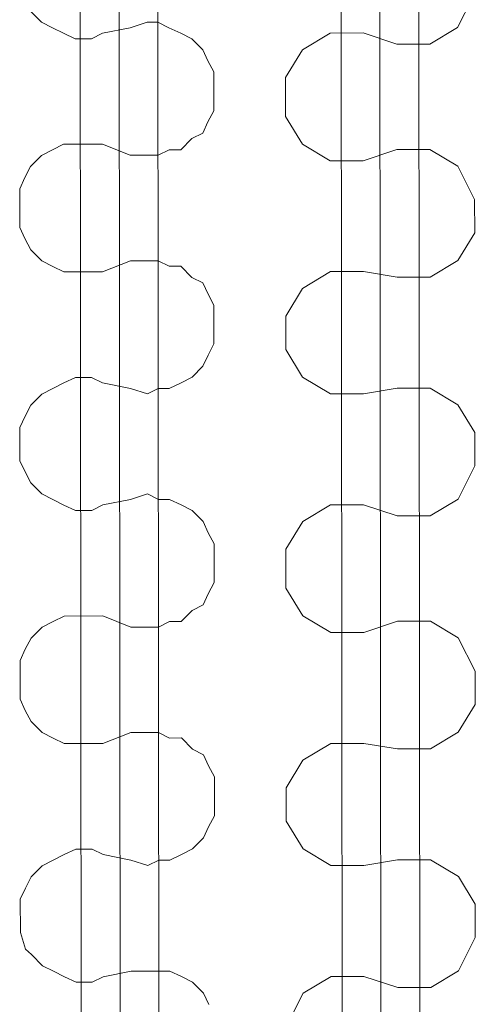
# Model space of a CAD drawing. Header units: inches. Extents: x -5850 to 5646, y 8947 to 13007.
# Tile 234 of 256: x -3892 to -3858, y 11013 to 11088. Entities that reach past the tile are written whole.
import ezdxf

# ---------------------------------------------------------------- set-up
doc = ezdxf.new("R2010")
doc.units = ezdxf.units.IN
doc.header["$MEASUREMENT"] = 0
doc.layers.add('at_Entity', color=7, linetype='Continuous')

msp = doc.modelspace()

# ---------------------------------------------------------------- linework, layer by layer
at = {"layer": 'at_Entity', "color": 1, "lineweight": 20}
for p, q in [((-3887.194, 10397.381), (-3888.334, 11674.291)), ((-3884.239, 10397.383), (-3885.379, 11674.293)), ((-3881.283, 10397.386), (-3882.423, 11674.296)), ((-3867.388, 10448.088), (-3868.283, 11450.862)), ((-3864.432, 10448.091), (-3865.327, 11450.864)), ((-3861.477, 10448.093), (-3862.372, 11450.867)), ((-3859.092, 11087.181), (-3857.811, 11089.72)), ((-3890.766, 11087.577), (-3891.603, 11088.423)), ((-3889.929, 11087.154), (-3890.766, 11087.577)), ((-3884.018, 11087.159), (-3882.736, 11087.584)), ((-3882.736, 11087.584), (-3881.9, 11087.585)), ((-3881.9, 11087.585), (-3881.063, 11087.161)), ((-3889.092, 11086.736), (-3889.929, 11087.154)), ((-3888.2, 11086.313), (-3889.092, 11086.736)), ((-3886.137, 11086.739), (-3886.973, 11086.314)), ((-3884.018, 11087.159), (-3886.137, 11086.739)), ((-3881.063, 11087.161), (-3880.17, 11086.744)), ((-3880.17, 11086.744), (-3879.333, 11086.321)), ((-3868.794, 11086.754), (-3870.912, 11085.481)), ((-3866.285, 11086.756), (-3868.794, 11086.754)), ((-3866.285, 11086.756), (-3863.719, 11085.911)), ((-3861.21, 11085.913), (-3859.092, 11087.181)), ((-3886.973, 11086.314), (-3888.2, 11086.313)), ((-3879.333, 11086.321), (-3878.496, 11085.474)), ((-3863.719, 11085.911), (-3861.21, 11085.913)), ((-3878.496, 11085.474), (-3878.105, 11084.632)), ((-3870.912, 11085.481), (-3872.193, 11083.372)), ((-3878.105, 11084.632), (-3877.658, 11083.791)), ((-3877.658, 11083.791), (-3877.655, 11080.83)), ((-3872.193, 11083.372), (-3872.19, 11080.411)), ((-3877.655, 11080.83), (-3878.101, 11079.987)), ((-3878.101, 11079.987), (-3878.49, 11079.139)), ((-3872.19, 11080.411), (-3870.906, 11078.304)), ((-3878.49, 11079.139), (-3879.327, 11078.72)), ((-3889.921, 11077.863), (-3889.085, 11078.288)), ((-3889.085, 11078.288), (-3886.129, 11078.29)), ((-3886.129, 11078.29), (-3884.01, 11077.445)), ((-3879.327, 11078.72), (-3880.162, 11077.872)), ((-3870.906, 11078.304), (-3868.786, 11077.035)), ((-3890.757, 11077.439), (-3889.921, 11077.863)), ((-3881.054, 11077.871), (-3881.891, 11077.447)), ((-3880.162, 11077.872), (-3881.054, 11077.871)), ((-3863.712, 11077.887), (-3866.276, 11077.037)), ((-3861.202, 11077.889), (-3863.712, 11077.887)), ((-3859.082, 11076.625), (-3861.202, 11077.889)), ((-3891.593, 11076.596), (-3890.757, 11077.439)), ((-3881.891, 11077.447), (-3884.01, 11077.445)), ((-3868.786, 11077.035), (-3866.276, 11077.037)), ((-3892.038, 11075.748), (-3891.593, 11076.596)), ((-3857.797, 11074.089), (-3859.082, 11076.625)), ((-3892.428, 11074.906), (-3892.038, 11075.748)), ((-3892.425, 11071.944), (-3892.428, 11074.906)), ((-3857.795, 11071.557), (-3857.797, 11074.089)), ((-3892.034, 11071.103), (-3892.425, 11071.944)), ((-3859.076, 11069.443), (-3857.795, 11071.557)), ((-3891.587, 11070.261), (-3892.034, 11071.103)), ((-3890.75, 11069.414), (-3891.587, 11070.261)), ((-3889.913, 11068.991), (-3890.75, 11069.414)), ((-3884.002, 11069.42), (-3886.121, 11068.576)), ((-3884.002, 11069.42), (-3881.883, 11069.422)), ((-3881.883, 11069.422), (-3881.047, 11068.999)), ((-3861.194, 11068.175), (-3859.076, 11069.443)), ((-3889.076, 11068.574), (-3889.913, 11068.991)), ((-3886.121, 11068.576), (-3889.076, 11068.574)), ((-3881.047, 11068.999), (-3880.154, 11069)), ((-3880.154, 11069), (-3879.317, 11068.159)), ((-3868.778, 11068.592), (-3870.896, 11067.319)), ((-3866.269, 11068.594), (-3868.778, 11068.592)), ((-3866.269, 11068.594), (-3863.703, 11068.173)), ((-3879.317, 11068.159), (-3878.48, 11067.736)), ((-3863.703, 11068.173), (-3861.194, 11068.175)), ((-3878.48, 11067.736), (-3878.089, 11066.888)), ((-3870.896, 11067.319), (-3872.177, 11065.209)), ((-3878.089, 11066.888), (-3877.642, 11066.047)), ((-3877.642, 11066.047), (-3877.64, 11063.091)), ((-3872.177, 11065.209), (-3872.174, 11062.672)), ((-3877.64, 11063.091), (-3878.085, 11062.243)), ((-3872.174, 11062.672), (-3870.89, 11060.56)), ((-3878.085, 11062.243), (-3878.475, 11061.401)), ((-3878.475, 11061.401), (-3879.31, 11060.552)), ((-3889.069, 11060.125), (-3888.177, 11060.544)), ((-3888.177, 11060.544), (-3886.95, 11060.546)), ((-3886.95, 11060.546), (-3886.113, 11060.128)), ((-3879.31, 11060.552), (-3880.146, 11060.133)), ((-3870.89, 11060.56), (-3868.77, 11059.296)), ((-3890.741, 11059.276), (-3889.905, 11059.701)), ((-3889.905, 11059.701), (-3889.069, 11060.125)), ((-3886.113, 11060.128), (-3883.994, 11059.706)), ((-3882.711, 11059.283), (-3883.994, 11059.706)), ((-3881.875, 11059.708), (-3882.711, 11059.283)), ((-3881.038, 11059.709), (-3881.875, 11059.708)), ((-3880.146, 11060.133), (-3881.038, 11059.709)), ((-3863.696, 11059.724), (-3866.26, 11059.298)), ((-3861.186, 11059.727), (-3863.696, 11059.724)), ((-3859.066, 11058.463), (-3861.186, 11059.727)), ((-3891.577, 11058.434), (-3890.741, 11059.276)), ((-3868.77, 11059.296), (-3866.26, 11059.298)), ((-3892.022, 11057.586), (-3891.577, 11058.434)), ((-3857.782, 11056.35), (-3859.066, 11058.463)), ((-3892.411, 11056.743), (-3892.022, 11057.586)), ((-3892.409, 11054.206), (-3892.411, 11056.743)), ((-3857.779, 11053.813), (-3857.782, 11056.35)), ((-3892.018, 11053.364), (-3892.409, 11054.206)), ((-3859.06, 11051.28), (-3857.779, 11053.813)), ((-3891.571, 11052.517), (-3892.018, 11053.364)), ((-3890.734, 11051.676), (-3891.571, 11052.517)), ((-3889.897, 11051.253), (-3890.734, 11051.676)), ((-3889.06, 11050.83), (-3889.897, 11051.253)), ((-3883.986, 11051.258), (-3886.105, 11050.832)), ((-3883.986, 11051.258), (-3882.704, 11051.683)), ((-3882.704, 11051.683), (-3881.867, 11051.26)), ((-3881.867, 11051.26), (-3881.031, 11051.261)), ((-3881.031, 11051.261), (-3880.138, 11050.838)), ((-3861.178, 11050.012), (-3859.06, 11051.28)), ((-3888.168, 11050.412), (-3889.06, 11050.83)), ((-3886.105, 11050.832), (-3886.941, 11050.413)), ((-3880.138, 11050.838), (-3879.301, 11050.42)), ((-3868.762, 11050.848), (-3870.88, 11049.58)), ((-3866.253, 11050.85), (-3868.762, 11050.848)), ((-3866.253, 11050.85), (-3863.687, 11050.01)), ((-3886.941, 11050.413), (-3888.168, 11050.412)), ((-3879.301, 11050.42), (-3878.464, 11049.573)), ((-3863.687, 11050.01), (-3861.178, 11050.012)), ((-3878.464, 11049.573), (-3878.073, 11048.726)), ((-3870.88, 11049.58), (-3872.161, 11047.465)), ((-3878.073, 11048.726), (-3877.626, 11047.884)), ((-3877.626, 11047.884), (-3877.623, 11044.929)), ((-3872.161, 11047.465), (-3872.158, 11044.51)), ((-3877.623, 11044.929), (-3878.069, 11044.081)), ((-3872.158, 11044.51), (-3870.874, 11042.397)), ((-3878.069, 11044.081), (-3878.458, 11043.238)), ((-3878.458, 11043.238), (-3879.294, 11042.814)), ((-3889.889, 11041.957), (-3889.053, 11042.381)), ((-3889.053, 11042.381), (-3886.097, 11042.384)), ((-3886.097, 11042.384), (-3883.978, 11041.544)), ((-3879.294, 11042.814), (-3880.13, 11041.965)), ((-3870.874, 11042.397), (-3868.754, 11041.134)), ((-3891.561, 11040.689), (-3890.725, 11041.538)), ((-3890.725, 11041.538), (-3889.889, 11041.957)), ((-3881.858, 11041.546), (-3883.978, 11041.544)), ((-3881.022, 11041.965), (-3881.858, 11041.546)), ((-3880.13, 11041.965), (-3881.022, 11041.965)), ((-3863.68, 11041.98), (-3866.244, 11041.136)), ((-3861.17, 11041.982), (-3863.68, 11041.98)), ((-3859.05, 11040.718), (-3861.17, 11041.982)), ((-3868.754, 11041.134), (-3866.244, 11041.136)), ((-3892.006, 11039.847), (-3891.561, 11040.689)), ((-3857.765, 11038.188), (-3859.05, 11040.718)), ((-3892.396, 11038.999), (-3892.006, 11039.847)), ((-3892.393, 11036.043), (-3892.396, 11038.999)), ((-3857.763, 11035.651), (-3857.765, 11038.188)), ((-3892.002, 11035.202), (-3892.393, 11036.043)), ((-3859.044, 11033.536), (-3857.763, 11035.651)), ((-3891.555, 11034.355), (-3892.002, 11035.202)), ((-3890.718, 11033.508), (-3891.555, 11034.355)), ((-3889.881, 11033.09), (-3890.718, 11033.508)), ((-3883.97, 11033.514), (-3886.089, 11032.67)), ((-3883.97, 11033.514), (-3881.851, 11033.516)), ((-3881.851, 11033.516), (-3881.014, 11033.098)), ((-3861.162, 11032.268), (-3859.044, 11033.536)), ((-3889.044, 11032.667), (-3889.881, 11033.09)), ((-3886.089, 11032.67), (-3889.044, 11032.667)), ((-3881.014, 11033.098), (-3880.122, 11033.099)), ((-3880.122, 11033.099), (-3879.285, 11032.252)), ((-3868.746, 11032.685), (-3870.864, 11031.418)), ((-3866.237, 11032.688), (-3868.746, 11032.685)), ((-3866.237, 11032.688), (-3863.671, 11032.266)), ((-3879.285, 11032.252), (-3878.448, 11031.829)), ((-3878.448, 11031.829), (-3878.057, 11030.987)), ((-3863.671, 11032.266), (-3861.162, 11032.268)), ((-3870.864, 11031.418), (-3872.145, 11029.303)), ((-3878.057, 11030.987), (-3877.61, 11030.146)), ((-3877.61, 11030.146), (-3877.608, 11027.185)), ((-3872.145, 11029.303), (-3872.142, 11026.766)), ((-3877.608, 11027.185), (-3878.053, 11026.342)), ((-3872.142, 11026.766), (-3870.858, 11024.659)), ((-3878.053, 11026.342), (-3878.443, 11025.494)), ((-3878.443, 11025.494), (-3879.278, 11024.651)), ((-3889.037, 11024.219), (-3888.145, 11024.643)), ((-3888.145, 11024.643), (-3886.918, 11024.645)), ((-3886.918, 11024.645), (-3886.081, 11024.222)), ((-3879.278, 11024.651), (-3880.114, 11024.227)), ((-3870.858, 11024.659), (-3868.738, 11023.395)), ((-3890.709, 11023.375), (-3889.873, 11023.794)), ((-3889.873, 11023.794), (-3889.037, 11024.219)), ((-3886.081, 11024.222), (-3883.962, 11023.8)), ((-3882.679, 11023.383), (-3883.962, 11023.8)), ((-3881.843, 11023.801), (-3882.679, 11023.383)), ((-3881.006, 11023.802), (-3881.843, 11023.801)), ((-3880.114, 11024.227), (-3881.006, 11023.802)), ((-3863.664, 11023.818), (-3866.228, 11023.397)), ((-3861.154, 11023.82), (-3863.664, 11023.818)), ((-3859.034, 11022.556), (-3861.154, 11023.82)), ((-3891.544, 11022.527), (-3890.709, 11023.375)), ((-3868.738, 11023.395), (-3866.228, 11023.397)), ((-3891.99, 11021.679), (-3891.544, 11022.527)), ((-3857.749, 11020.444), (-3859.034, 11022.556)), ((-3892.379, 11020.837), (-3891.99, 11021.679)), ((-3892.377, 11018.305), (-3892.379, 11020.837)), ((-3857.747, 11017.912), (-3857.749, 11020.444)), ((-3891.986, 11017.034), (-3892.377, 11018.305)), ((-3859.028, 11015.374), (-3857.747, 11017.912)), ((-3891.539, 11016.616), (-3891.986, 11017.034)), ((-3890.702, 11015.769), (-3891.539, 11016.616)), ((-3889.865, 11015.346), (-3890.702, 11015.769)), ((-3889.028, 11014.929), (-3889.865, 11015.346)), ((-3883.954, 11015.351), (-3886.073, 11014.931)), ((-3883.954, 11015.351), (-3880.999, 11015.354)), ((-3880.999, 11015.354), (-3880.106, 11014.937)), ((-3861.145, 11014.106), (-3859.028, 11015.374)), ((-3888.136, 11014.506), (-3889.028, 11014.929)), ((-3886.073, 11014.931), (-3886.909, 11014.507)), ((-3880.106, 11014.937), (-3879.269, 11014.513)), ((-3868.73, 11014.947), (-3870.848, 11013.673)), ((-3866.221, 11014.949), (-3868.73, 11014.947)), ((-3866.221, 11014.949), (-3863.655, 11014.104)), ((-3886.909, 11014.507), (-3888.136, 11014.506)), ((-3879.269, 11014.513), (-3878.432, 11013.667)), ((-3863.655, 11014.104), (-3861.145, 11014.106)), ((-3878.432, 11013.667), (-3878.041, 11012.825)), ((-3870.848, 11013.673), (-3872.128, 11011.141))]:
    msp.add_line(p, q, dxfattribs=at)

doc.saveas('drawing.dxf')
